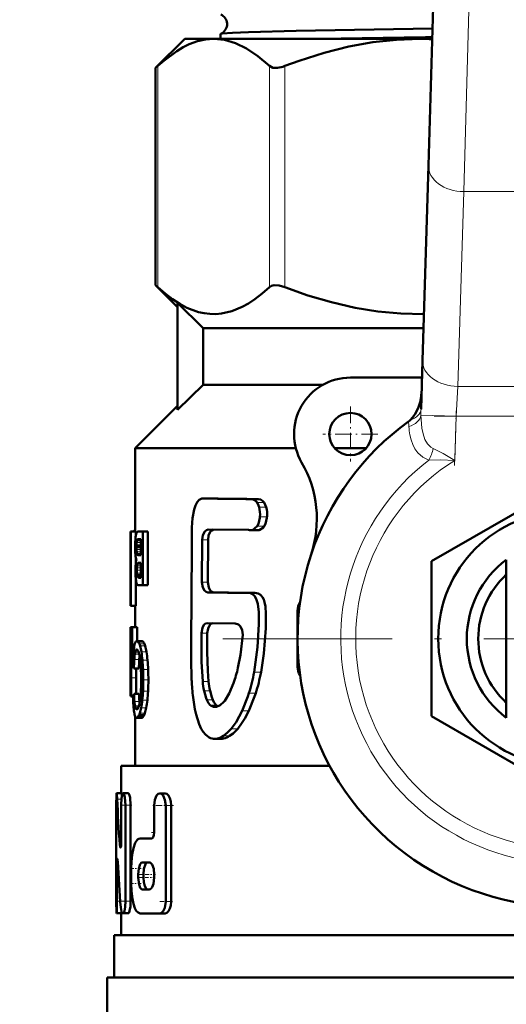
# Model space of a CAD drawing. Extents: x -1438 to 1837, y -1701 to 699.
# Tile 28 of 90: x 258 to 293, y -922 to -852. Entities that reach past the tile are written whole.
import ezdxf

# ---------------------------------------------------------------- set-up
doc = ezdxf.new("R2010")
doc.units = 0
doc.linetypes.add('DASHDOT', pattern=[18.5, 12, -3, 0.5, -3])

msp = doc.modelspace()

# ---------------------------------------------------------------- linework, layer by layer
at = {"color": 7, "linetype": 'DASHDOT', "lineweight": 18}
for p, q in [((292.533, -765.188), (289.828, -853.735)), ((321.491, -895.635), (272.091, -895.635))]:
    msp.add_line(p, q, dxfattribs=at)
at = {"color": 7, "lineweight": 50}
for p, q in [((287.071, -862.113), (287.557, -846.204)), ((269.791, -853.135), (267.731, -855.195)), ((269.791, -853.135), (271.846, -853.135)), ((271.846, -853.135), (286.458, -853.135)), ((272.332, -852.78), (272.332, -853.135)), ((286.458, -853.135), (287.345, -853.135)), ((267.731, -855.195), (267.883, -855.053)), ((267.731, -870.575), (267.731, -855.195)), ((286.649, -875.912), (287.071, -862.113)), ((269.291, -872.135), (267.731, -870.575)), ((267.731, -870.575), (267.883, -870.718)), ((271.1, -873.635), (269.291, -871.846)), ((269.291, -879.425), (269.291, -871.846)), ((271.1, -873.635), (271.1, -877.635)), ((271.1, -873.635), (286.719, -873.635)), ((286.544, -879.366), (286.649, -875.912)), ((271.1, -877.635), (269.291, -879.425)), ((271.1, -877.635), (279.604, -877.635)), ((286.612, -877.135), (281.541, -877.135)), ((266.291, -882.135), (269.291, -879.135)), ((266.291, -888.044), (266.291, -882.135)), ((266.291, -882.135), (277.668, -882.135)), ((280.423, -882.135), (282.659, -882.135)), ((287.291, -890.15), (296.791, -884.666)), ((271.321, -885.702), (271.125, -885.693)), ((271.546, -885.693), (271.125, -885.693)), ((271.746, -885.702), (271.546, -885.693)), ((275.016, -885.744), (274.528, -885.744)), ((265.954, -890.181), (265.954, -888.044)), ((265.954, -888.044), (265.978, -888.044)), ((266.328, -888.044), (265.978, -888.044)), ((265.978, -893.3), (265.978, -888.044)), ((266.291, -887.958), (266.262, -887.958)), ((266.328, -888.044), (266.328, -888.315)), ((266.491, -888.044), (266.828, -888.044)), ((267.188, -888.044), (266.828, -888.044)), ((266.828, -891.851), (266.828, -888.044)), ((267.188, -888.044), (267.188, -891.851)), ((274.312, -887.93), (271.459, -887.904)), ((274.943, -887.947), (274.457, -887.947)), ((274.586, -887.933), (274.935, -887.666)), ((266.33, -888.306), (266.323, -888.347)), ((266.692, -888.606), (266.451, -888.606)), ((266.692, -888.584), (266.483, -888.584)), ((266.53, -888.575), (266.692, -888.575)), ((266.692, -889.718), (266.692, -888.575)), ((271.028, -888.627), (271.01, -891.62)), ((271.448, -888.627), (271.43, -891.62)), ((266.372, -889.062), (266.371, -889.141)), ((266.692, -889.141), (266.371, -889.141)), ((266.374, -888.993), (266.372, -889.062)), ((266.692, -889.062), (266.372, -889.062)), ((265.941, -890.181), (265.954, -890.181)), ((265.941, -890.181), (265.941, -890.801)), ((266.328, -889.895), (266.328, -890.234)), ((266.438, -889.677), (266.454, -889.693)), ((266.454, -889.693), (266.479, -889.708)), ((266.692, -889.693), (266.454, -889.693)), ((266.479, -889.708), (266.505, -889.715)), ((266.692, -889.708), (266.479, -889.708)), ((266.522, -890.252), (266.498, -890.26)), ((266.692, -890.26), (266.498, -890.26)), ((266.505, -889.715), (266.539, -889.718)), ((266.692, -889.715), (266.505, -889.715)), ((266.559, -890.249), (266.522, -890.252)), ((266.539, -889.718), (266.543, -889.718)), ((266.543, -889.718), (266.692, -889.718)), ((266.559, -890.249), (266.692, -890.249)), ((266.692, -891.317), (266.692, -890.249)), ((287.291, -901.12), (287.291, -890.15)), ((292.591, -891.35), (292.591, -890.035)), ((265.941, -890.801), (265.954, -890.801)), ((265.943, -890.801), (265.947, -890.819)), ((265.947, -890.819), (265.953, -890.864)), ((265.953, -890.864), (265.954, -890.874)), ((265.954, -892.679), (265.954, -890.801)), ((266.474, -890.275), (266.46, -890.292)), ((266.692, -890.292), (266.46, -890.292)), ((266.692, -890.276), (266.474, -890.276)), ((266.328, -891.44), (266.328, -893.3)), ((266.43, -891.199), (266.416, -891.135)), ((266.692, -891.135), (266.416, -891.135)), ((266.692, -891.199), (266.43, -891.199)), ((266.556, -891.317), (266.692, -891.317)), ((292.591, -899.92), (292.591, -891.35)), ((266.532, -891.851), (266.828, -891.851)), ((267.188, -891.851), (266.828, -891.851)), ((265.941, -892.679), (265.954, -892.679)), ((265.941, -892.679), (265.941, -893.3)), ((265.946, -892.676), (265.943, -892.679)), ((265.948, -892.668), (265.946, -892.676)), ((265.952, -892.651), (265.948, -892.668)), ((265.954, -892.638), (265.952, -892.651)), ((274.27, -892.393), (274.233, -892.394)), ((274.752, -892.393), (274.27, -892.393)), ((265.941, -893.3), (265.978, -893.3)), ((266.292, -893.3), (265.942, -893.3)), ((266.328, -893.3), (265.978, -893.3)), ((266.291, -894.814), (266.291, -893.3)), ((277.791, -897.635), (277.791, -893.635)), ((266.023, -894.814), (265.944, -894.814)), ((265.944, -895.893), (265.944, -894.814)), ((266.023, -895.893), (266.023, -894.814)), ((266.023, -894.814), (266.061, -894.814)), ((266.413, -894.814), (266.061, -894.814)), ((266.061, -896.424), (266.061, -894.814)), ((266.413, -894.814), (266.413, -895.804)), ((273.358, -894.56), (271.405, -894.534)), ((266.744, -895.804), (266.388, -895.804)), ((265.941, -895.893), (266.023, -895.893)), ((265.941, -895.893), (265.941, -899.701)), ((265.941, -899.167), (265.941, -896.424)), ((265.941, -896.424), (265.997, -896.424)), ((266.036, -896.424), (266.061, -896.424)), ((266.178, -896.424), (266.061, -896.424)), ((270.258, -896.987), (270.284, -898.587)), ((265.998, -898.406), (266.006, -897.536)), ((266.542, -897.736), (266.189, -897.736)), ((266.349, -898.406), (266.354, -897.736)), ((265.995, -899.701), (265.998, -898.406)), ((266.346, -899.546), (266.349, -898.406)), ((265.941, -899.167), (265.97, -899.167)), ((272.946, -899.507), (273.251, -898.78)), ((265.941, -899.701), (265.995, -899.701)), ((266.128, -899.701), (265.995, -899.701)), ((266.127, -899.778), (266.089, -899.778)), ((266.127, -899.787), (266.107, -899.787)), ((266.551, -899.547), (266.198, -899.547)), ((272.626, -900.027), (272.946, -899.507)), ((292.591, -899.92), (292.591, -901.235)), ((266.434, -900.626), (266.35, -900.626)), ((266.389, -900.644), (266.387, -900.644)), ((266.593, -900.203), (266.581, -900.079)), ((271.886, -900.47), (271.927, -900.472)), ((266.291, -904.635), (266.291, -901.158)), ((266.742, -901.239), (266.387, -901.239)), ((266.797, -901.218), (266.442, -901.218)), ((266.908, -901.061), (266.551, -901.061)), ((296.791, -906.605), (287.291, -901.12)), ((272.364, -902.731), (271.928, -902.731)), ((265.291, -904.635), (280.058, -904.635)), ((265.291, -906.589), (265.291, -904.635)), ((264.954, -906.589), (264.967, -906.589)), ((265.317, -906.589), (264.967, -906.589)), ((265.123, -906.589), (265.291, -906.588)), ((265.791, -906.589), (265.435, -906.589)), ((268.411, -906.596), (268.023, -906.596)), ((264.941, -914.242), (264.941, -907.44)), ((265.296, -910.015), (265.296, -907.44)), ((265.599, -914.242), (265.599, -907.44)), ((265.956, -907.44), (265.956, -914.242)), ((267.634, -909.359), (267.634, -907.446)), ((268.443, -914.249), (268.443, -907.446)), ((268.837, -907.446), (268.837, -914.249)), ((266.641, -909.785), (267.451, -909.785)), ((264.99, -914.242), (264.99, -911.667)), ((266.789, -911.485), (267.275, -911.485)), ((265.999, -912.973), (265.999, -911.91)), ((266.5, -912.548), (266.5, -912.336)), ((266.868, -912.336), (266.868, -912.548)), ((267.634, -912.548), (267.634, -912.336)), ((266.789, -913.399), (267.275, -913.399)), ((265.304, -915.093), (264.954, -915.093)), ((265.042, -915.094), (265.04, -915.093)), ((265.291, -915.094), (265.042, -915.094)), ((265.291, -916.635), (265.291, -915.093)), ((265.372, -915.093), (265.435, -915.093)), ((265.791, -915.093), (265.435, -915.093)), ((266.641, -915.099), (268.023, -915.099)), ((268.411, -915.099), (268.023, -915.099)), ((264.791, -916.635), (328.791, -916.635)), ((264.791, -919.635), (264.791, -916.635)), ((264.291, -919.635), (296.791, -919.635)), ((264.291, -919.635), (264.291, -922.749))]:
    msp.add_line(p, q, dxfattribs=at)
at = {"color": 7, "lineweight": 18}
for p, q in [((290.056, -846.28), (289.57, -863.958)), ((267.883, -870.718), (267.883, -855.053)), ((275.809, -870.718), (275.809, -855.053)), ((276.891, -870.718), (276.891, -855.053)), ((289.57, -863.958), (289.148, -877.757)), ((304.012, -863.958), (289.57, -863.958)), ((289.148, -877.757), (289.029, -879.878)), ((289.148, -877.757), (304.434, -877.757)), ((289.029, -879.878), (286.541, -879.802)), ((289.029, -879.878), (288.934, -883)), ((304.553, -879.878), (289.029, -879.878)), ((271.746, -885.702), (271.321, -885.702)), ((275.417, -885.99), (274.92, -885.99)), ((275.561, -886.311), (275.061, -886.311)), ((275.625, -887.006), (275.124, -887.006)), ((266.291, -888.044), (266.189, -888.044)), ((275.075, -887.933), (274.586, -887.933)), ((275.432, -887.666), (274.935, -887.666)), ((266.692, -888.817), (266.385, -888.817)), ((266.692, -888.702), (266.404, -888.702)), ((266.692, -888.651), (266.421, -888.651)), ((271.448, -888.627), (271.028, -888.627)), ((266.692, -888.993), (266.374, -888.993)), ((266.692, -889.315), (266.375, -889.315)), ((266.692, -889.48), (266.389, -889.48)), ((266.692, -889.607), (266.411, -889.607)), ((266.692, -889.677), (266.438, -889.677)), ((266.692, -890.252), (266.522, -890.252)), ((266.692, -890.779), (266.396, -890.779)), ((266.692, -890.608), (266.401, -890.608)), ((266.692, -890.466), (266.415, -890.466)), ((266.692, -890.354), (266.437, -890.354)), ((266.692, -890.997), (266.402, -890.997)), ((266.692, -891.246), (266.448, -891.246)), ((266.692, -891.288), (266.478, -891.288)), ((266.692, -891.308), (266.51, -891.308)), ((271.43, -891.62), (271.01, -891.62)), ((271.859, -892.357), (271.432, -892.357)), ((277.896, -893.635), (277.791, -893.635)), ((266.812, -895.827), (266.456, -895.827)), ((271.395, -895.246), (270.976, -895.246)), ((266.485, -896.483), (266.317, -896.483)), ((266.443, -896.421), (266.353, -896.421)), ((266.872, -895.89), (266.516, -895.89)), ((266.933, -896.002), (266.576, -896.002)), ((266.987, -896.15), (266.628, -896.15)), ((266.144, -896.86), (266.019, -896.86)), ((266.569, -897.119), (266.216, -897.119)), ((266.572, -896.736), (266.256, -896.736)), ((266.529, -896.588), (266.285, -896.588)), ((267.078, -896.555), (266.718, -896.555)), ((267.154, -897.152), (266.794, -897.152)), ((266.116, -897.536), (266.006, -897.536)), ((267.2, -897.821), (266.839, -897.821)), ((277.791, -897.635), (277.896, -897.635)), ((266.349, -898.406), (265.998, -898.406)), ((267.216, -898.561), (266.855, -898.561)), ((275.202, -898.015), (274.711, -898.015)), ((271.487, -898.662), (271.066, -898.662)), ((271.587, -899.321), (271.164, -899.321)), ((266.126, -899.755), (266.074, -899.755)), ((267.146, -899.993), (266.786, -899.993)), ((267.196, -899.363), (266.836, -899.363)), ((271.774, -899.96), (271.349, -899.96)), ((274.826, -899.495), (274.343, -899.495)), ((266.581, -900.079), (266.228, -900.079)), ((266.552, -900.382), (266.264, -900.382)), ((266.515, -900.496), (266.288, -900.496)), ((266.475, -900.578), (266.317, -900.578)), ((267.064, -900.539), (266.705, -900.539)), ((272.023, -900.337), (271.594, -900.337)), ((271.967, -900.47), (271.886, -900.47)), ((266.852, -901.159), (266.496, -901.159)), ((266.964, -900.921), (266.606, -900.921)), ((274.34, -900.747), (273.867, -900.747)), ((273.554, -902.01), (273.096, -902.01)), ((272.549, -902.713), (272.11, -902.713)), ((272.978, -902.529), (272.532, -902.529)), ((265.314, -907.002), (265.005, -907.002)), ((265.956, -907.44), (265.599, -907.44)), ((268.837, -907.446), (268.443, -907.446)), ((265.287, -910.233), (265.187, -910.233)), ((265.054, -911.667), (264.99, -911.667)), ((266.868, -912.336), (266.5, -912.336)), ((266.868, -912.548), (266.5, -912.548)), ((265.223, -914.242), (264.99, -914.242)), ((265.956, -914.242), (265.599, -914.242)), ((268.837, -914.249), (268.443, -914.249))]:
    msp.add_line(p, q, dxfattribs=at)
at = {"color": 7, "linetype": 'DASHDOT', "lineweight": 18, "ltscale": 0.097499}
msp.add_line((281.541, -879.185), (281.541, -883.085), dxfattribs=at)
at = {"color": 7, "linetype": 'DASHDOT', "lineweight": 18, "ltscale": 0.097409}
msp.add_line((288.922, -883.372), (289.041, -879.477), dxfattribs=at)
at = {"color": 7, "linetype": 'DASHDOT', "lineweight": 18, "ltscale": 0.465709}
msp.add_line((287.477, -879.878), (306.105, -879.878), dxfattribs=at)
at = {"color": 7, "linetype": 'DASHDOT', "lineweight": 18, "ltscale": 0.097501}
msp.add_line((283.491, -881.135), (279.591, -881.135), dxfattribs=at)
at = {"color": 7, "linetype": 'DASHDOT', "lineweight": 18, "ltscale": 0.000460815}
msp.add_line((264.956, -907.44), (264.937, -907.44), dxfattribs=at)
at = {"color": 7, "linetype": 'DASHDOT', "lineweight": 18, "ltscale": 0.020982}
msp.add_line((266.05, -907.44), (265.211, -907.44), dxfattribs=at)
at = {"color": 7, "linetype": 'DASHDOT', "lineweight": 18, "ltscale": 0.037946}
msp.add_line((268.985, -907.446), (267.468, -907.446), dxfattribs=at)
at = {"color": 7, "linetype": 'DASHDOT', "lineweight": 18, "ltscale": 0.006094}
msp.add_line((267.431, -909.359), (267.674, -909.359), dxfattribs=at)
at = {"color": 7, "linetype": 'DASHDOT', "lineweight": 18, "ltscale": 0.003525}
msp.add_line((265.175, -910.015), (265.316, -910.015), dxfattribs=at)
at = {"color": 7, "linetype": 'DASHDOT', "lineweight": 18, "ltscale": 0.002077}
msp.add_line((264.978, -911.667), (265.061, -911.667), dxfattribs=at)
at = {"color": 7, "linetype": 'DASHDOT', "lineweight": 18, "ltscale": 0.019386}
msp.add_line((266.706, -911.91), (265.93, -911.91), dxfattribs=at)
at = {"color": 7, "linetype": 'DASHDOT', "lineweight": 18, "ltscale": 0.02028}
msp.add_line((267.229, -912.548), (266.418, -912.548), dxfattribs=at)
at = {"color": 7, "linetype": 'DASHDOT', "lineweight": 18, "ltscale": 0.019858}
msp.add_line((267.227, -912.336), (266.433, -912.336), dxfattribs=at)
at = {"color": 7, "linetype": 'DASHDOT', "lineweight": 18, "ltscale": 0.011974}
msp.add_line((267.714, -912.336), (267.235, -912.336), dxfattribs=at)
at = {"color": 7, "linetype": 'DASHDOT', "lineweight": 18, "ltscale": 0.010834}
msp.add_line((267.672, -912.548), (267.238, -912.548), dxfattribs=at)
at = {"color": 7, "linetype": 'DASHDOT', "lineweight": 18, "ltscale": 0.021268}
msp.add_line((266.712, -912.973), (265.861, -912.973), dxfattribs=at)
at = {"color": 7, "linetype": 'DASHDOT', "lineweight": 18, "ltscale": 0.011319}
msp.add_line((265.353, -914.242), (264.9, -914.242), dxfattribs=at)
at = {"color": 7, "linetype": 'DASHDOT', "lineweight": 18, "ltscale": 0.016153}
msp.add_line((266.028, -914.242), (265.382, -914.242), dxfattribs=at)
at = {"color": 7, "linetype": 'DASHDOT', "lineweight": 18, "ltscale": 0.02459}
msp.add_line((268.925, -914.249), (267.941, -914.249), dxfattribs=at)
at = {"color": 7, "lineweight": 50}
for points in [[(287.367, -852.403), (277.698, -852.563), (274.322, -852.649), (273.178, -852.695), (272.448, -852.748), (272.344, -852.769)], [(271.846, -853.135), (271.272, -853.177), (270.696, -853.302), (270.114, -853.512), (269.672, -853.727), (269.224, -853.991), (268.306, -854.676), (267.883, -855.053)], [(275.809, -855.053), (274.976, -854.347), (274.171, -853.81), (273.385, -853.433), (272.612, -853.209), (271.846, -853.135)], [(286.458, -853.135), (284.794, -853.195), (283.119, -853.376), (281.421, -853.68), (279.689, -854.112), (277.913, -854.676), (276.891, -855.053)], [(275.809, -855.053), (276.042, -855.173), (276.358, -855.189), (276.745, -855.105), (276.891, -855.053)], [(267.883, -870.718), (268.403, -871.175), (268.928, -871.579), (269.437, -871.911), (269.95, -872.184), (270.76, -872.486), (271.169, -872.577), (271.579, -872.626), (271.987, -872.633), (272.394, -872.597), (273.135, -872.426), (273.869, -872.123), (274.318, -871.873), (274.764, -871.579), (275.29, -871.175), (275.809, -870.718)], [(276.891, -870.718), (276.491, -870.6), (276.129, -870.582), (275.948, -870.628), (275.809, -870.718)], [(276.891, -870.718), (278.529, -871.304), (280.193, -871.797), (281.88, -872.184), (283.493, -872.445), (285.118, -872.596), (286.749, -872.633)], [(285.77, -880.15), (285.951, -879.965), (286.106, -879.755), (286.342, -879.294), (286.477, -878.876), (286.556, -878.446), (286.582, -878.114)], [(271.002, -885.709), (270.826, -885.796), (270.674, -885.968), (270.559, -886.193), (270.468, -886.473), (270.354, -887.097), (270.304, -887.754), (270.297, -888.425)], [(274.92, -885.99), (274.785, -885.842), (274.654, -885.765), (274.528, -885.744)], [(275.061, -886.311), (275.026, -886.206), (274.92, -885.99)], [(275.417, -885.99), (275.348, -885.906), (275.188, -885.783), (275.016, -885.744)], [(275.561, -886.311), (275.5, -886.141), (275.417, -885.99)], [(274.935, -887.666), (275.023, -887.49), (275.117, -887.077), (275.124, -887.006)], [(275.432, -887.666), (275.522, -887.49), (275.618, -887.077), (275.625, -887.006)], [(271.028, -888.627), (271.074, -888.301), (271.209, -888.034), (271.328, -887.937), (271.459, -887.904)], [(271.448, -888.627), (271.488, -888.324), (271.607, -888.066), (271.714, -887.96), (271.836, -887.908)], [(275.075, -887.933), (275.371, -887.751), (275.432, -887.666)], [(270.297, -888.425), (270.292, -889.257), (270.257, -895.941), (270.258, -896.987)], [(271.432, -892.357), (271.302, -892.321), (271.184, -892.219), (271.069, -892.001), (271.01, -891.62)], [(271.859, -892.357), (271.727, -892.321), (271.607, -892.219), (271.49, -892.001), (271.43, -891.62)], [(274.711, -898.015), (274.96, -896.243), (275.049, -894.612), (275.046, -893.748), (274.983, -893.172), (274.869, -892.802), (274.741, -892.597), (274.609, -892.481), (274.455, -892.415), (274.27, -892.393)], [(275.202, -898.015), (275.409, -896.692), (275.542, -894.891), (275.551, -893.874), (275.511, -893.351), (275.454, -893.056), (275.392, -892.864), (275.303, -892.691), (275.154, -892.521), (275.004, -892.435), (274.752, -892.393)], [(271.405, -894.534), (271.274, -894.566), (271.158, -894.662), (271.043, -894.868), (270.976, -895.246)], [(271.774, -894.54), (271.655, -894.593), (271.551, -894.699), (271.451, -894.903), (271.395, -895.246)], [(273.909, -895.353), (273.876, -895.04), (273.746, -894.776), (273.602, -894.639), (273.358, -894.56)], [(270.976, -895.246), (270.98, -897.281), (271.066, -898.662)], [(271.395, -895.246), (271.39, -896.57), (271.426, -897.917), (271.487, -898.662)], [(273.569, -897.698), (273.75, -896.774), (273.909, -895.353)], [(271.164, -899.321), (271.302, -899.846), (271.349, -899.96)], [(271.587, -899.321), (271.704, -899.783), (271.774, -899.96)], [(270.38, -899.792), (270.505, -900.624), (270.594, -901.013)], [(271.349, -899.96), (271.484, -900.207), (271.594, -900.337)], [(271.774, -899.96), (271.863, -900.131), (272.023, -900.337)], [(272.296, -900.342), (272.562, -900.101), (272.626, -900.027)], [(273.867, -900.747), (274.264, -899.736), (274.343, -899.495)], [(274.34, -900.747), (274.748, -899.731), (274.826, -899.495)], [(271.927, -900.472), (272.043, -900.457), (272.296, -900.342)], [(270.594, -901.013), (270.808, -901.682), (270.965, -902.025), (271.092, -902.227)], [(273.096, -902.01), (273.438, -901.542), (273.867, -900.747)], [(273.554, -902.01), (273.828, -901.654), (274.06, -901.28), (274.34, -900.747)], [(272.532, -902.529), (272.828, -902.293), (273.096, -902.01)], [(272.978, -902.529), (273.223, -902.345), (273.554, -902.01)], [(271.092, -902.227), (271.257, -902.422), (271.536, -902.639)], [(264.954, -906.589), (264.953, -906.59), (264.952, -906.592), (264.951, -906.598), (264.946, -906.668), (264.941, -907.44)], [(265.005, -907.002), (264.978, -906.628), (264.97, -906.594), (264.969, -906.591), (264.968, -906.59), (264.967, -906.589)], [(265.435, -906.589), (265.425, -906.591), (265.405, -906.607), (265.386, -906.638), (265.353, -906.739), (265.321, -906.937), (265.296, -907.44)], [(265.344, -906.783), (265.329, -906.633), (265.322, -906.597), (265.32, -906.592), (265.319, -906.59), (265.317, -906.589)], [(265.599, -907.44), (265.556, -906.876), (265.504, -906.676), (265.474, -906.617), (265.459, -906.599), (265.443, -906.59), (265.435, -906.589)], [(265.956, -907.44), (265.913, -906.876), (265.861, -906.676), (265.831, -906.617), (265.815, -906.599), (265.799, -906.59), (265.791, -906.589)], [(268.023, -906.596), (267.904, -906.634), (267.799, -906.746), (267.677, -907.052), (267.634, -907.446)], [(268.443, -907.446), (268.393, -907.052), (268.255, -906.743), (268.144, -906.634), (268.023, -906.596)], [(268.837, -907.446), (268.813, -907.173), (268.746, -906.928), (268.65, -906.748), (268.53, -906.631), (268.411, -906.596)], [(266.641, -909.785), (266.541, -909.806), (266.446, -909.869), (266.279, -910.111), (266.151, -910.478), (266.063, -910.933), (266.013, -911.437), (265.999, -911.91)], [(267.634, -909.359), (267.613, -909.555), (267.554, -909.71), (267.511, -909.761), (267.487, -909.776), (267.451, -909.785)], [(265.235, -910.44), (265.231, -910.439), (265.224, -910.433), (265.218, -910.422), (265.206, -910.383), (265.187, -910.233)], [(265.296, -910.015), (265.28, -910.296), (265.261, -910.396), (265.249, -910.426), (265.244, -910.435), (265.238, -910.439), (265.235, -910.44)], [(264.99, -911.667), (264.998, -911.357), (265.008, -911.261), (265.011, -911.248), (265.013, -911.244), (265.015, -911.243), (265.016, -911.242)], [(265.016, -911.242), (265.018, -911.243), (265.019, -911.244), (265.021, -911.249), (265.031, -911.296), (265.043, -911.449)], [(266.789, -911.485), (266.733, -911.5), (266.697, -911.527), (266.632, -911.615), (266.537, -911.908), (266.5, -912.336)], [(267.161, -911.485), (267.104, -911.5), (267.068, -911.527), (267.002, -911.615), (266.902, -911.933), (266.868, -912.336)], [(267.634, -912.336), (267.592, -911.944), (267.474, -911.634), (267.412, -911.553), (267.345, -911.503), (267.275, -911.485)], [(266.5, -912.548), (266.556, -913.061), (266.645, -913.292), (266.703, -913.363), (266.76, -913.395), (266.789, -913.399)], [(266.868, -912.548), (266.89, -912.877), (266.956, -913.162), (267.058, -913.347), (267.12, -913.391), (267.161, -913.399)], [(267.275, -913.399), (267.346, -913.381), (267.414, -913.329), (267.477, -913.246), (267.577, -913.002), (267.634, -912.548)], [(265.999, -912.973), (266.019, -913.536), (266.081, -914.07), (266.156, -914.424), (266.256, -914.721), (266.361, -914.916), (266.483, -915.045), (266.641, -915.099)], [(264.941, -914.242), (264.948, -915.055), (264.952, -915.089), (264.953, -915.091), (264.954, -915.093)], [(264.954, -915.093), (264.955, -915.092), (264.956, -915.091), (264.96, -915.074), (264.972, -914.937), (264.99, -914.242)], [(265.259, -914.68), (265.301, -914.966), (265.331, -915.055), (265.349, -915.081), (265.358, -915.088), (265.372, -915.093)], [(265.435, -915.093), (265.446, -915.091), (265.467, -915.075), (265.487, -915.044), (265.525, -914.943), (265.58, -914.627), (265.599, -914.242)], [(265.791, -915.093), (265.802, -915.091), (265.825, -915.073), (265.847, -915.038), (265.887, -914.925), (265.939, -914.615), (265.956, -914.242)], [(268.023, -915.099), (268.145, -915.06), (268.257, -914.949), (268.375, -914.706), (268.443, -914.249)], [(268.411, -915.099), (268.535, -915.06), (268.649, -914.949), (268.747, -914.763), (268.812, -914.53), (268.837, -914.249)]]:
    msp.add_lwpolyline(points, dxfattribs=at)
at = {"color": 7, "lineweight": 18}
for points in [[(286.541, -879.802), (286.613, -880.706), (286.695, -881.121), (286.822, -881.508), (286.994, -881.83), (287.228, -882.074), (287.395, -882.165)], [(287.102, -882.979), (286.663, -882.777), (286.313, -882.463), (286.112, -882.179), (285.956, -881.866), (285.84, -881.538), (285.757, -881.197)], [(287.395, -882.165), (288.121, -882.513), (288.934, -883)], [(288.934, -883), (287.935, -882.965), (287.102, -882.979)]]:
    msp.add_lwpolyline(points, dxfattribs=at)
at = {"color": 7, "lineweight": 50}
for centre, radius in [((136.791, -754.585), 140), ((281.541, -881.135), 1.5), ((296.791, -895.635), 9.025)]:
    msp.add_circle(centre, radius, dxfattribs=at)
for centre, radius, start, end in [((136.791, -754.585), 140.27, 270, 90), ((272.052, -852.085), 0.74, 3.63037, 66.84938), ((272.052, -852.089), 0.741, 293.22694, 3.93096), ((272.346, -852.786), 0.0165, 99.52711, 156.72988), ((312.835, -2738.718), 1885.879, 90.774341, 91.016301), ((286.458, -876.207), 23.072, 87.79848, 89.99931), ((281.541, -881.135), 4, 90, 210.09198), ((296.791, -895.635), 19, 125.84718, 161.68764), ((284.81, -879.054), 1.457, 305.91164, 311.25224), ((271.158, -887.152), 8, 341.68764, 30.09198), ((271.115, -886.102), 0.409, 88.68514, 106.12008), ((281.88, -184.947), 700.834, 269.136737, 269.398941), ((282.551, -153.781), 732, 269.154277, 269.410211), ((273.315, -886.816), 1.819, 354.01231, 16.12681), ((273.856, -886.816), 1.78, 353.88275, 16.49809), ((266.762, -888.318), 0.423, 150.38343, 163.11265), ((266.527, -888.183), 0.151, 127.21671, 151.07777), ((266.493, -888.142), 0.098, 90.98074, 125.78698), ((274.459, -887.307), 0.64, 256.68918, 269.79339), ((274.457, -887.364), 0.583, 269.98977, 282.76849), ((274.943, -887.338), 0.609, 269.98801, 282.49265), ((296.791, -895.635), 19, 161.68764, 23.24767), ((275.429, -889.18), 9.153, 176.64705, 179.55656), ((269.275, -888.801), 2.987, 171.26632, 176.99995), ((267.244, -888.473), 0.929, 162.6089, 169.62271), ((268.97, -889.077), 2.598, 174.24912, 178.15383), ((267.232, -888.894), 0.85, 166.95156, 174.79649), ((266.667, -888.763), 0.27, 155.67796, 166.99573), ((266.58, -888.723), 0.174, 137.92062, 155.7338), ((266.521, -888.671), 0.0952, 113.59661, 137.18025), ((266.531, -888.701), 0.127, 90.09305, 112.23607), ((274.212, -889.112), 7.936, 179.97744, 182.31251), ((270.772, -889.258), 4.493, 182.21938, 185.53399), ((269.676, -889.143), 3.305, 179.96717, 182.98644), ((268.995, -889.182), 2.623, 182.90452, 186.51436), ((267.446, -889.367), 1.063, 186.11133, 193.09371), ((268.708, -889.466), 2.418, 185.35758, 190.38751), ((269.139, -890.578), 2.832, 171.98527, 175.68346), ((266.917, -889.806), 0.595, 189.27669, 201.79857), ((267.946, -890.406), 1.626, 166.51977, 172.15499), ((266.617, -889.568), 0.21, 190.71735, 211.19953), ((266.537, -890.346), 0.095, 114.50566, 131.88955), ((296.791, -895.635), 7, 126.8699, 233.1301), ((274.367, -890.839), 8.067, 178.12627, 180.01163), ((273.453, -890.844), 7.153, 179.97163, 182.57364), ((270.946, -890.723), 4.644, 175.5844, 178.17469), ((269.243, -890.777), 2.846, 176.59024, 180.04647), ((270.336, -890.782), 3.94, 179.9637, 183.13155), ((268.084, -890.703), 1.686, 171.90973, 176.76452), ((267.503, -890.619), 1.098, 166.03202, 171.9724), ((266.681, -890.408), 0.25, 152.11991, 167.40865), ((270.277, -890.995), 3.973, 182.45539, 186.21075), ((268.745, -891.166), 2.432, 186.09899, 191.11708), ((266.963, -891.527), 0.613, 190.1121, 202.27492), ((267.745, -890.931), 1.345, 182.82099, 188.71133), ((266.673, -891.133), 0.252, 195.13916, 206.68661), ((266.597, -891.172), 0.166, 206.65795, 224.30063), ((266.546, -891.219), 0.0966, 224.97702, 247.61287), ((266.556, -891.19), 0.127, 248.76788, 269.92347), ((296.791, -895.635), 6.188, 132.74385, 227.25615), ((266.564, -891.687), 0.183, 203.36666, 216.72222), ((266.536, -891.707), 0.149, 217.02234, 234.56537), ((266.517, -891.732), 0.118, 235.22377, 253.8071), ((266.531, -891.675), 0.177, 254.36477, 270.06352), ((282.257, -189.217), 703.223, 269.117967, 269.346219), ((282.685, -177.493), 714.945, 269.132338, 269.355118), ((278.791, -893.635), 1, 145.7222, 180.00001), ((266.532, -896.009), 0.269, 139.34235, 159.93251), ((266.393, -895.888), 0.0848, 93.31781, 140.12405), ((266.383, -895.925), 0.122, 53.40955, 87.61485), ((266.309, -896.025), 0.246, 33.09825, 53.38931), ((266.739, -895.928), 0.124, 53.77691, 87.67656), ((266.666, -896.027), 0.247, 33.43522, 53.73314), ((310.308, -897.713), 44.329, 178.33367, 179.53163), ((283.599, -897.312), 17.586, 177.10474, 178.52697), ((272.499, -897.126), 6.359, 172.11588, 176.77516), ((268.624, -896.599), 2.448, 167.2088, 171.90379), ((267.146, -896.256), 0.931, 158.61136, 167.63974), ((266.982, -896.745), 0.715, 158.47216, 167.24881), ((266.511, -896.555), 0.207, 139.79791, 159.79254), ((266.401, -896.46), 0.0615, 93.85388, 141.01839), ((266.394, -896.459), 0.0606, 47.22792, 86.85791), ((266.313, -896.551), 0.183, 29.52477, 48.21507), ((266.015, -896.73), 0.531, 21.34792, 30.49419), ((265.326, -897.008), 1.274, 16.49259, 21.69988), ((265.977, -896.251), 0.648, 22.61851, 33.82389), ((265.378, -896.51), 1.302, 16.07301, 22.99334), ((263.324, -897.092), 3.437, 8.98814, 15.91523), ((266.338, -896.253), 0.646, 22.86669, 34.14521), ((265.747, -896.511), 1.292, 16.25739, 23.24133), ((263.718, -897.093), 3.402, 9.0963, 16.09796), ((316.956, -898.206), 50.955, 178.48693, 179.24732), ((286.886, -898.034), 20.776, 176.50583, 178.69272), ((281.24, -898.088), 15.055, 176.3117, 178.66108), ((270.708, -897.387), 4.499, 171.67609, 176.58798), ((268.106, -897.014), 1.871, 166.83069, 171.45454), ((281.42, -898.088), 14.882, 176.26873, 178.64544), ((264.373, -897.266), 2.261, 8.20176, 15.91941), ((271.718, -897.451), 5.16, 173.24578, 176.31688), ((260.705, -897.84), 5.974, 4.28648, 8.6303), ((258.599, -897.885), 8.228, 5.11418, 9.30287), ((252.7, -898.434), 14.152, 2.48454, 5.19872), ((259.052, -897.886), 8.135, 5.17628, 9.41369), ((253.228, -898.434), 13.985, 2.51487, 5.26162), ((497.837, -899.456), 231.867, 179.47982, 179.92853), ((268.956, -896.479), 3.039, 200.84814, 204.4368), ((254.946, -898.295), 11.751, 1.91153, 4.39767), ((247.041, -898.564), 19.661, 359.99872, 1.92657), ((249.89, -898.56), 16.965, 359.99679, 2.497), ((250.454, -898.56), 16.761, 359.99677, 2.52742), ((263.954, -895.473), 9.868, 340.4214, 346.9692), ((278.791, -897.635), 1, 180.00001, 214.27757), ((251.126, -898.565), 15.576, 358.11119, 0.00203), ((250.25, -898.562), 16.605, 357.23394, 0.00455), ((250.804, -898.562), 16.411, 357.20078, 0.00404), ((286.776, -897.901), 16.505, 182.37946, 186.57946), ((261.403, -895.509), 13.541, 342.88044, 349.33753), ((262.14, -895.499), 13.302, 342.51841, 349.10043), ((252.03, -898.596), 14.671, 356.1792, 358.11597), ((278.126, -897.96), 7.095, 185.67673, 191.06213), ((278.381, -897.967), 6.928, 185.75089, 191.26795), ((266.357, -899.635), 0.307, 192.3435, 202.96174), ((266.149, -899.724), 0.0812, 202.37426, 222.38844), ((266.108, -899.762), 0.0253, 221.52659, 266.77068), ((268.671, -900.773), 2.761, 153.61564, 157.29762), ((282.182, -899.28), 16.063, 181.5278, 183.91163), ((279.28, -899.08), 13.09, 182.04314, 184.37666), ((279.483, -899.08), 12.94, 182.06697, 184.42767), ((263.505, -899.601), 3.147, 346.16009, 352.35584), ((260.507, -899.173), 6.175, 352.12184, 356.27934), ((260.159, -899.281), 6.665, 349.12904, 353.87319), ((256.516, -898.871), 10.331, 353.76601, 357.26881), ((260.592, -899.281), 6.593, 349.00091, 353.79842), ((257, -898.871), 10.208, 353.69043, 357.23578), ((271.664, -900.025), 5.519, 183.64318, 188.46626), ((269.565, -899.842), 3.345, 184.06668, 189.29617), ((267.517, -900.172), 1.271, 189.51633, 194.7626), ((266.784, -900.369), 0.512, 194.3148, 204.12902), ((266.462, -900.517), 0.157, 202.93451, 224.12937), ((266.392, -900.584), 0.0594, 224.23767, 265.16532), ((266.385, -900.567), 0.0772, 273.12223, 312.05379), ((266.306, -900.477), 0.197, 311.52365, 331.43024), ((265.978, -900.287), 0.576, 330.45621, 340.51705), ((265.314, -900.043), 1.283, 340.11844, 346.00268), ((263.836, -900.007), 2.917, 341.73069, 349.50226), ((264.223, -900.006), 2.89, 341.52421, 349.37676), ((271.955, -899.93), 0.545, 228.43317, 262.69615), ((272.392, -899.911), 0.563, 229.13677, 244.57482), ((268.222, -900.53), 2.04, 188.66865, 193.6826), ((267.015, -900.83), 0.795, 193.23405, 202.80384), ((266.502, -901.051), 0.237, 201.54923, 222.75944), ((266.391, -901.155), 0.084, 222.51223, 267.2707), ((266.382, -901.145), 0.0942, 272.62046, 308.84088), ((266.29, -901.026), 0.245, 308.25963, 327.01222), ((265.94, -900.787), 0.668, 326.17917, 335.8704), ((265.18, -900.437), 1.506, 335.5284, 341.2339), ((266.738, -901.143), 0.096, 272.54859, 308.459), ((266.642, -901.019), 0.252, 307.914, 326.25049), ((266.313, -900.789), 0.654, 325.53381, 335.42453), ((265.55, -900.435), 1.495, 335.26937, 341.02329), ((271.923, -901.859), 0.871, 243.57855, 270.32135), ((271.929, -901.814), 0.917, 269.97854, 281.40538), ((271.793, -901.423), 1.328, 283.79511, 303.73397), ((272.364, -901.781), 0.95, 269.97507, 281.20418), ((272.229, -901.384), 1.367, 283.53778, 303.21513), ((352.658, -903.677), 87.716, 182.17235, 184.28647), ((352.364, -907.238), 87.422, 182.76047, 184.88306), ((265.07, -915.022), 0.246, 343.12318, 0.65318)]:
    msp.add_arc(centre, radius, start, end, dxfattribs=at)
at = {"color": 7, "lineweight": 18}
for centre, radius, start, end in [((295.747, -879.635), 9.207, 178.32572, 181.03981), ((291.279, -880.198), 5.615, 180.36855, 184.19776), ((291.816, -880.1), 6.159, 184.74241, 190.25809), ((285.08, -881.793), 2.345, 329.6203, 350.87299), ((296.791, -895.635), 15.939, 127.43427, 52.56572), ((296.791, -895.635), 14.879, 121.87624, 58.12376)]:
    msp.add_arc(centre, radius, start, end, dxfattribs=at)
for centre, major_axis, ratio, start_param, end_param in [((289.57, -862.19), (-2.499, 0.076), 0.706942, 0, 1.592392), ((289.148, -875.989), (-2.499, 0.076), 0.706942, 0, 1.592392), ((285.044, -879.32), (1.499, -0.046), 0.621499, 5.236661, 6.283185), ((285.048, -879.756), (1.498, 0.071), 0.63921, 5.11644, 6.161921)]:
    msp.add_ellipse(centre, major_axis=major_axis, ratio=ratio, start_param=start_param, end_param=end_param, dxfattribs=at)
at = {"color": 7, "lineweight": 50}
msp.add_ellipse((266.417, -890.564), major_axis=(0.157, -2.606), ratio=0.117355, start_param=3.134535, end_param=3.391566, dxfattribs=at)

doc.saveas('drawing.dxf')
